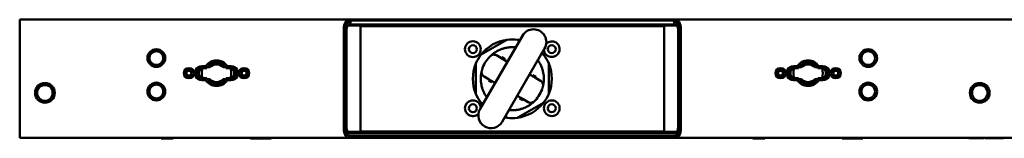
# Paper-space layout 'Sheet_1' of a CAD drawing. Header units: millimetres. Extents: x 1 to 117, y 1 to 117.
# Tile 18 of 73: x 39.48 to 59.14, y 28.17 to 30.55. Entities that reach past the tile are written whole.
import ezdxf

# ---------------------------------------------------------------- set-up
doc = ezdxf.new("R2010")
doc.units = ezdxf.units.MM
doc.layers.add('Visible (ISO)', color=7, linetype='Continuous', lineweight=50)

psp = doc.layouts.new('Sheet_1')

# ---------------------------------------------------------------- linework, layer by layer
at = {"layer": 'Visible (ISO)'}
for p, q in [((39.48222, 30.54685), (46.0447, 30.54685)), ((39.48222, 30.35), (39.48222, 30.54685)), ((46.05606, 30.54685), (46.0447, 30.54685)), ((46.05606, 30.54685), (52.57768, 30.54685)), ((46.05606, 30.54685), (46.06743, 30.52717)), ((46.06743, 30.52717), (52.56632, 30.52717)), ((46.08407, 30.51276), (46.06743, 30.52717)), ((46.07422, 30.51276), (46.08407, 30.51276)), ((46.08407, 30.51276), (46.08407, 30.46284)), ((52.56632, 30.52717), (52.54968, 30.51276)), ((52.54968, 30.51276), (52.55952, 30.51276)), ((52.54968, 30.51276), (52.54968, 30.46284)), ((52.55952, 30.51276), (52.58905, 30.54685)), ((52.56632, 30.52717), (52.57768, 30.54685)), ((52.58905, 30.54685), (52.57768, 30.54685)), ((52.58905, 30.54685), (65.72973, 30.54685)), ((39.48222, 30.35), (39.48222, 28.3815)), ((45.95073, 28.3815), (45.95073, 30.35)), ((45.98026, 28.3815), (45.98026, 30.35)), ((46.00908, 28.3815), (46.00908, 30.35)), ((46.07422, 30.46284), (46.0447, 30.42874)), ((46.0447, 30.42874), (46.05606, 30.42874)), ((46.06743, 30.44843), (46.05606, 30.42874)), ((52.57768, 30.42874), (46.05606, 30.42874)), ((46.06743, 30.44843), (46.08407, 30.46284)), ((52.56632, 30.44843), (46.06743, 30.44843)), ((46.07422, 30.46284), (46.08407, 30.46284)), ((46.28537, 30.4189), (52.34837, 30.4189)), ((46.28537, 30.30079), (46.28537, 30.4189)), ((46.28537, 30.30079), (46.28537, 28.43071)), ((52.34837, 30.4189), (52.34837, 30.30079)), ((52.34837, 28.43071), (52.34837, 30.30079)), ((52.54968, 30.46284), (52.55952, 30.46284)), ((52.54968, 30.46284), (52.56632, 30.44843)), ((52.58905, 30.42874), (52.55952, 30.46284)), ((52.57768, 30.42874), (52.56632, 30.44843)), ((52.57768, 30.42874), (52.58905, 30.42874)), ((52.62466, 30.35), (52.62466, 28.3815)), ((52.65348, 30.35), (52.65348, 28.3815)), ((52.68301, 30.35), (52.68301, 28.3815)), ((49.51883, 30.22655), (48.67238, 28.76044)), ((49.20841, 30.14415), (48.69698, 29.84888)), ((49.45978, 30.12426), (49.42533, 30.14415)), ((48.81092, 29.90759), (48.81092, 29.90759)), ((49.09853, 30.07365), (49.09853, 30.07365)), ((49.11562, 28.50454), (49.96207, 29.97064)), ((48.99773, 29.83414), (49.09876, 29.77581)), ((49.10958, 29.79456), (49.09707, 29.77287)), ((49.1585, 29.76632), (49.10958, 29.79456)), ((49.11866, 29.76431), (49.21864, 29.70659)), ((49.1585, 29.76632), (49.14767, 29.74757)), ((49.17227, 29.75837), (49.1585, 29.76632)), ((49.17227, 29.75837), (49.16144, 29.73962)), ((49.93676, 29.84888), (49.90302, 29.86836)), ((43.19572, 29.61378), (43.11608, 29.61378)), ((43.21848, 29.57441), (43.11608, 29.57441)), ((43.27931, 29.5941), (43.22987, 29.5941)), ((43.59285, 29.5941), (43.54341, 29.5941)), ((43.70663, 29.57441), (43.60423, 29.57441)), ((43.70663, 29.61378), (43.62699, 29.61378)), ((48.58852, 29.66103), (48.58852, 29.07047)), ((50.04522, 29.07047), (50.04522, 29.66103)), ((55.00674, 29.61378), (54.92711, 29.61378)), ((55.02951, 29.57441), (54.92711, 29.57441)), ((55.09033, 29.5941), (55.0409, 29.5941)), ((55.40387, 29.5941), (55.35443, 29.5941)), ((55.51766, 29.57441), (55.41525, 29.57441)), ((55.51766, 29.61378), (55.43802, 29.61378)), ((43.11608, 29.37756), (43.21849, 29.37756)), ((43.11608, 29.33819), (43.19573, 29.33819)), ((43.22987, 29.35788), (43.27931, 29.35788)), ((43.54341, 29.35788), (43.59285, 29.35788)), ((43.60423, 29.37756), (43.70663, 29.37756)), ((43.627, 29.33819), (43.70663, 29.33819)), ((48.85269, 29.34961), (48.75166, 29.40794)), ((48.85439, 29.35254), (48.84187, 29.33086)), ((48.84187, 29.33086), (48.89078, 29.30262)), ((48.97257, 29.2804), (48.8726, 29.33812)), ((48.90161, 29.32137), (48.89078, 29.30262)), ((48.89078, 29.30262), (48.90455, 29.29467)), ((48.91538, 29.31342), (48.90455, 29.29467)), ((49.66188, 29.45069), (49.76114, 29.39338)), ((49.72919, 29.43683), (49.71836, 29.41808)), ((49.74296, 29.42888), (49.72919, 29.43683)), ((49.74296, 29.42888), (49.73214, 29.41012)), ((49.79187, 29.40064), (49.74296, 29.42888)), ((49.79187, 29.40064), (49.77935, 29.37895)), ((49.78105, 29.38189), (49.88208, 29.32356)), ((54.92711, 29.37756), (55.02951, 29.37756)), ((54.92711, 29.33819), (55.00675, 29.33819)), ((55.0409, 29.35788), (55.09033, 29.35788)), ((55.35443, 29.35788), (55.40387, 29.35788)), ((55.41526, 29.37756), (55.51766, 29.37756)), ((55.43803, 29.33819), (55.51766, 29.33819)), ((49.51508, 28.96718), (49.41581, 29.02449)), ((49.4723, 28.99188), (49.46147, 28.97313)), ((49.46147, 28.97313), (49.47525, 28.96518)), ((49.48607, 28.98393), (49.47525, 28.96518)), ((49.47525, 28.96518), (49.52416, 28.93694)), ((49.53668, 28.95862), (49.52416, 28.93694)), ((49.63601, 28.89736), (49.53498, 28.95569)), ((48.69698, 28.88262), (48.73143, 28.86273)), ((49.42533, 28.58735), (49.93676, 28.88262)), ((49.17467, 28.60683), (49.20841, 28.58735)), ((39.48222, 28.18465), (39.48222, 28.3815)), ((46.28537, 28.3126), (46.28537, 28.43071)), ((52.34837, 28.3126), (46.28537, 28.3126)), ((52.34837, 28.43071), (52.34837, 28.3126)), ((46.0447, 28.18465), (39.48222, 28.18465)), ((42.309, 28.17323), (42.309, 28.18465)), ((42.54522, 28.17323), (42.309, 28.17323)), ((42.54522, 28.18465), (42.54522, 28.17323)), ((44.09049, 28.17323), (44.09049, 28.18465)), ((44.32671, 28.17323), (44.09049, 28.17323)), ((44.32671, 28.18465), (44.32671, 28.17323)), ((44.32671, 28.17323), (44.50388, 28.17323)), ((44.50388, 28.17323), (44.50388, 28.18465)), ((46.96375, 28.30276), (46.0447, 28.30276)), ((46.0447, 28.30276), (46.07422, 28.26866)), ((46.07422, 28.21874), (46.0447, 28.18465)), ((46.0447, 28.18465), (46.96375, 28.18465)), ((46.99328, 28.26866), (46.07422, 28.26866)), ((46.99328, 28.21874), (46.07422, 28.21874)), ((48.01614, 28.30276), (46.96375, 28.30276)), ((46.96375, 28.18465), (48.01614, 28.18465)), ((48.01614, 28.26866), (46.99328, 28.26866)), ((46.99328, 28.21874), (48.01614, 28.21874)), ((50.6176, 28.30276), (48.01614, 28.30276)), ((50.6176, 28.26866), (48.01614, 28.26866)), ((50.6176, 28.21874), (48.01614, 28.21874)), ((50.6176, 28.18465), (48.01614, 28.18465)), ((51.66999, 28.30276), (50.6176, 28.30276)), ((51.64046, 28.26866), (50.6176, 28.26866)), ((50.6176, 28.21874), (51.64046, 28.21874)), ((50.6176, 28.18465), (51.66999, 28.18465)), ((52.55952, 28.26866), (51.64046, 28.26866)), ((52.55952, 28.21874), (51.64046, 28.21874)), ((52.58905, 28.30276), (51.66999, 28.30276)), ((51.66999, 28.18465), (52.58905, 28.18465)), ((52.55952, 28.26866), (52.58905, 28.30276)), ((52.58905, 28.18465), (52.55952, 28.21874)), ((65.72973, 28.18465), (52.58905, 28.18465)), ((52.64544, 28.22402), (52.64545, 28.22402)), ((54.12002, 28.17323), (54.12002, 28.18465)), ((54.35624, 28.17323), (54.12002, 28.17323)), ((54.35624, 28.18465), (54.35624, 28.17323)), ((55.90152, 28.17323), (55.90152, 28.18465)), ((56.13774, 28.17323), (55.90152, 28.17323)), ((56.13774, 28.18465), (56.13774, 28.17323)), ((56.13774, 28.17323), (56.3149, 28.17323)), ((56.3149, 28.17323), (56.3149, 28.18465)), ((58.4312, 28.17599), (58.4312, 28.18465)), ((58.4312, 28.17599), (58.57891, 28.17599)), ((58.57891, 28.17599), (58.65115, 28.17599)), ((58.65115, 28.17599), (58.69385, 28.17599)), ((58.69385, 28.17599), (58.70943, 28.17599)), ((58.70943, 28.17599), (58.70943, 28.18465)), ((58.72849, 28.17599), (58.70943, 28.17599)), ((58.72849, 28.17599), (58.72849, 28.18465)), ((58.75696, 28.17599), (58.75696, 28.18465)), ((58.75696, 28.17599), (58.90816, 28.17599)), ((58.90816, 28.17599), (58.90816, 28.18465)), ((58.90816, 28.17599), (58.96429, 28.17599)), ((58.96429, 28.17599), (58.96429, 28.18465)), ((58.96429, 28.17599), (59.12542, 28.17599)), ((59.12542, 28.17599), (59.12542, 28.18465))]:
    psp.add_line(p, q, dxfattribs=at)
for centre, radius in [((48.52947, 29.9563), 0.15748), ((42.21057, 29.77914), 0.17717), ((42.21057, 29.77914), 0.1378), ((48.52947, 29.9563), 0.07874), ((50.10427, 29.9563), 0.07874), ((56.42317, 29.77914), 0.17717), ((56.42317, 29.77914), 0.1378), ((42.86018, 29.47599), 0.10236), ((42.86018, 29.47599), 0.06299), ((42.86018, 29.47599), 0.04921), ((43.96254, 29.47599), 0.10236), ((43.96254, 29.47599), 0.06299), ((43.96254, 29.47599), 0.04921), ((54.6712, 29.47599), 0.10236), ((54.6712, 29.47599), 0.06299), ((54.6712, 29.47599), 0.04921), ((55.77356, 29.47599), 0.10236), ((55.77356, 29.47599), 0.06299), ((55.77356, 29.47599), 0.04921), ((39.98616, 29.08228), 0.19685), ((42.21057, 29.10984), 0.17717), ((42.21057, 29.10984), 0.1378), ((56.42317, 29.10984), 0.17717), ((56.42317, 29.10984), 0.1378), ((58.64758, 29.08228), 0.19685), ((50.10427, 28.7752), 0.15748), ((48.52947, 28.7752), 0.07874), ((50.10427, 28.7752), 0.07874)]:
    psp.add_circle(centre, radius, dxfattribs=at)
for centre, radius, start, end in [((49.74045, 30.0986), 0.25591, 330, 150), ((49.31687, 29.36575), 0.7874, 97.380135, 142.619865), ((49.21826, 30.12711), 0.01969, 97.380135, 120.000013), ((49.31687, 29.36575), 0.7874, 82.619865, 97.380135), ((49.31687, 29.36575), 0.7874, 78.934034, 82.619865), ((49.41549, 30.12711), 0.01969, 59.999988, 82.619865), ((50.10427, 29.9563), 0.15748, 184.154803, 134.095547), ((49.31687, 29.36575), 0.7874, 37.380135, 41.002878), ((43.41135, 29.47599), 0.2559, 32.579037, 147.420963), ((49.31687, 29.36575), 0.7874, 142.619865, 157.380135), ((48.70682, 29.83183), 0.01969, 119.999987, 142.619865), ((49.31687, 29.36575), 0.62992, 136.445222, 150), ((49.92692, 29.83183), 0.01969, 37.380135, 60.000012), ((49.31687, 29.36575), 0.7874, 22.619865, 37.380135), ((55.22238, 29.47599), 0.2559, 32.579037, 147.420963), ((43.11608, 29.47599), 0.1378, 89.999875, 270.00047), ((43.11608, 29.47599), 0.09843, 90, 270.000002), ((43.13577, 29.47599), 0.09843, 90, 270), ((43.17514, 29.47599), 0.11811, 128.682187, 231.317813), ((43.41136, 29.47599), 0.29422, 160.458703, 199.541297), ((43.41136, 29.47599), 0.17717, 41.810315, 138.189685), ((43.68695, 29.47599), 0.09843, 270, 90), ((43.41136, 29.47599), 0.29422, 340.458703, 19.541297), ((43.70663, 29.47599), 0.1378, 269.999875, 90.00047), ((43.70663, 29.47599), 0.09843, 270, 90.000002), ((43.64758, 29.47599), 0.11811, 308.682187, 51.317813), ((49.31687, 29.36575), 0.7874, 157.380135, 202.619865), ((48.60821, 29.66103), 0.01969, 157.380135, 180.000013), ((49.31687, 29.36575), 0.62992, 150, 163.554792), ((49.31687, 29.36575), 0.7874, 337.380135, 22.619865), ((50.02553, 29.66103), 0.01969, 359.999987, 22.619865), ((54.92711, 29.47599), 0.1378, 89.999875, 270.00047), ((54.92711, 29.47599), 0.09843, 90, 270.000002), ((54.94679, 29.47599), 0.09843, 90, 270), ((54.98616, 29.47599), 0.11811, 128.682187, 231.317813), ((55.22238, 29.47599), 0.29422, 160.458703, 199.541297), ((55.22238, 29.47599), 0.17717, 41.810315, 138.189685), ((55.49797, 29.47599), 0.09843, 270, 90), ((55.22238, 29.47599), 0.29422, 340.458703, 19.541297), ((55.51766, 29.47599), 0.1378, 269.999875, 90.000469), ((55.51766, 29.47599), 0.09843, 270, 90.000002), ((55.4586, 29.47599), 0.11811, 308.682187, 51.317813), ((43.41136, 29.47599), 0.2559, 212.579037, 327.420963), ((43.41136, 29.47599), 0.17717, 221.810315, 318.189685), ((55.22239, 29.47599), 0.2559, 212.579037, 327.420963), ((55.22238, 29.47599), 0.17717, 221.810315, 318.189685), ((39.98616, 29.08228), 0.15748, 15.209629, 164.790371), ((49.31687, 29.36575), 0.62992, 330, 343.554792), ((58.64758, 29.08228), 0.15748, 15.209629, 164.790371), ((39.98616, 29.08228), 0.15748, 195.209629, 344.790371), ((48.52947, 28.7752), 0.15748, 3.619761, 314.530942), ((48.60821, 29.07047), 0.01969, 179.999987, 202.619865), ((49.31687, 29.36575), 0.7874, 202.619865, 217.380135), ((49.31687, 29.36575), 0.62992, 316.445218, 330), ((49.31687, 29.36575), 0.7874, 322.619865, 337.380135), ((50.02553, 29.07047), 0.01969, 337.380135, 0.000013), ((58.64758, 29.08228), 0.15748, 195.209629, 344.790371), ((48.894, 28.63249), 0.25591, 150, 330), ((49.31687, 29.36575), 0.7874, 217.380135, 221.065966), ((48.70682, 28.89967), 0.01969, 217.380135, 240.000013), ((49.31687, 29.36575), 0.7874, 277.380135, 322.619865), ((49.92692, 28.89967), 0.01969, 299.999983, 322.619865), ((49.31687, 29.36575), 0.7874, 258.997122, 262.619865), ((49.21826, 28.60439), 0.01969, 239.999987, 262.619865), ((49.31687, 29.36575), 0.7874, 262.619865, 277.380135), ((49.41549, 28.60439), 0.01969, 277.380135, 300.000013)]:
    psp.add_arc(centre, radius, start, end, dxfattribs=at)
for centre, major_axis, ratio, start_param, end_param in [((49.06975, 29.67691), (-0.04433, -0.08985), 0.89121539, 3.08335848, 3.34409531), ((48.92383, 29.42417), (-0.05564, -0.08331), 0.89124456, 6.08061452, 6.34135989), ((49.70991, 29.30732), (-0.05564, -0.08331), 0.89124456, 2.93902182, 3.19976719), ((49.56399, 29.05459), (-0.04433, -0.08985), 0.89121539, 6.22495118, 6.48568801)]:
    psp.add_ellipse(centre, major_axis=major_axis, ratio=ratio, start_param=start_param, end_param=end_param, dxfattribs=at)
for points, knots in [([(45.95073, 30.35), (45.95089, 30.36239), (45.95143, 30.37472), (45.95361, 30.39947), (45.95528, 30.41172), (45.96205, 30.44733), (45.96882, 30.4686), (45.98128, 30.49593), (45.98598, 30.50438), (45.99885, 30.52309), (46.00744, 30.53175), (46.02097, 30.54065), (46.02566, 30.54294), (46.03274, 30.54527), (46.03512, 30.54586), (46.0387, 30.54645), (46.0399, 30.5466), (46.0417, 30.54675), (46.0423, 30.54679), (46.0432, 30.54683), (46.0435, 30.54684), (46.04395, 30.54685), (46.0441, 30.54685), (46.04432, 30.54685), (46.0444, 30.54685), (46.04451, 30.54685), (46.04455, 30.54685), (46.04464, 30.54685), (46.04469, 30.54685), (46.0447, 30.54685)], [0.000001, 0.000001, 0.000001, 0.000001, 0.094444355, 0.094444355, 0.192624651, 0.192624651, 0.391303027, 0.391303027, 0.497183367, 0.497183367, 0.660451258, 0.660451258, 0.744588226, 0.744588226, 0.787325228, 0.787325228, 0.808874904, 0.808874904, 0.81969755, 0.81969755, 0.825121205, 0.825121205, 0.827836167, 0.827836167, 0.829194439, 0.829194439, 0.829873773, 0.829873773, 0.830975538, 0.830975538, 0.830975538, 0.830975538]), ([(45.98026, 30.35), (45.9802, 30.35988), (45.98072, 30.36976), (45.98284, 30.38949), (45.98447, 30.39931), (45.99088, 30.42785), (45.99711, 30.44509), (46.0131, 30.47544), (46.02312, 30.48799), (46.04002, 30.5021), (46.04657, 30.5061), (46.05667, 30.51015), (46.06012, 30.51118), (46.06536, 30.51218), (46.06712, 30.51243), (46.06977, 30.51266), (46.07066, 30.51271), (46.07199, 30.51275), (46.07244, 30.51276), (46.07311, 30.51277), (46.07333, 30.51277), (46.07366, 30.51276), (46.07378, 30.51276), (46.07394, 30.51276), (46.074, 30.51276), (46.07408, 30.51276), (46.07411, 30.51276), (46.07418, 30.51276), (46.07422, 30.51276), (46.07422, 30.51276)], [0.000001, 0.000001, 0.000001, 0.000001, 0.075295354, 0.075295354, 0.153655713, 0.153655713, 0.313444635, 0.313444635, 0.487876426, 0.487876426, 0.591064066, 0.591064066, 0.643943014, 0.643943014, 0.670701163, 0.670701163, 0.684163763, 0.684163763, 0.690916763, 0.690916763, 0.694298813, 0.694298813, 0.695991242, 0.695991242, 0.69683781, 0.69683781, 0.697261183, 0.697261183, 0.69792584, 0.69792584, 0.69792584, 0.69792584]), ([(46.0447, 30.54685), (46.04962, 30.54117), (46.05454, 30.53549), (46.06438, 30.52412), (46.0693, 30.51844), (46.07422, 30.51276)], [-0.122475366, -0.122475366, -0.122475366, -0.122475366, -0.061237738, -0.061237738, -0.000001, -0.000001, -0.000001, -0.000001]), ([(52.55952, 30.51276), (52.56646, 30.51291), (52.5734, 30.5116), (52.58682, 30.50629), (52.59331, 30.50237), (52.6102, 30.48846), (52.62027, 30.47597), (52.6364, 30.4457), (52.64269, 30.42846), (52.64917, 30.3998), (52.65083, 30.38994), (52.65299, 30.37002), (52.65353, 30.36002), (52.65348, 30.35)], [0.000001, 0.000001, 0.000001, 0.000001, 0.105860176, 0.105860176, 0.208512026, 0.208512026, 0.384516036, 0.384516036, 0.546146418, 0.546146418, 0.625563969, 0.625563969, 0.702395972, 0.702395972, 0.702395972, 0.702395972]), ([(52.68301, 30.35), (52.68289, 30.36257), (52.68233, 30.37506), (52.68008, 30.40005), (52.67837, 30.41237), (52.67149, 30.44801), (52.66468, 30.46925), (52.65218, 30.49648), (52.64746, 30.50488), (52.63461, 30.52342), (52.62604, 30.53197), (52.60791, 30.54379), (52.59834, 30.54685), (52.58905, 30.54685)], [-0.828948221, -0.828948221, -0.828948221, -0.828948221, -0.733361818, -0.733361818, -0.634692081, -0.634692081, -0.436148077, -0.436148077, -0.33047685, -0.33047685, -0.168371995, -0.168371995, -0.000001, -0.000001, -0.000001, -0.000001]), ([(46.07422, 30.46284), (46.06456, 30.46293), (46.05499, 30.45919), (46.03866, 30.44558), (46.03169, 30.43677), (46.02061, 30.41555), (46.01632, 30.40358), (46.01194, 30.38381), (46.01082, 30.37706), (46.00939, 30.36353), (46.00904, 30.35676), (46.00908, 30.35)], [0, 0, 0, 0, 0.147307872, 0.147307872, 0.27083611, 0.27083611, 0.383020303, 0.383020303, 0.437598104, 0.437598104, 0.489812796, 0.489812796, 0.489812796, 0.489812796]), ([(52.62466, 30.35), (52.62474, 30.35693), (52.62437, 30.36389), (52.62284, 30.3778), (52.62165, 30.38477), (52.61708, 30.40458), (52.61273, 30.4165), (52.60138, 30.43783), (52.59441, 30.44609), (52.58322, 30.45546), (52.57861, 30.45828), (52.56919, 30.46205), (52.56435, 30.46299), (52.55952, 30.46284)], [0, 0, 0, 0, 0.052831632, 0.052831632, 0.108443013, 0.108443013, 0.218725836, 0.218725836, 0.344227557, 0.344227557, 0.425788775, 0.425788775, 0.508263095, 0.508263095, 0.508263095, 0.508263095]), ([(49.03293, 29.92805), (49.01392, 29.91845), (48.98859, 29.90387), (48.95994, 29.88499), (48.94066, 29.87116), (48.92343, 29.85784), (48.90793, 29.84501), (48.89368, 29.83247), (48.88472, 29.8241), (48.8803, 29.81985)], [0, 0, 0, 0, 0.25, 0.375, 0.5, 0.625, 0.75, 0.875, 1, 1, 1, 1]), ([(49.3835, 29.99214), (49.36662, 29.99394), (49.32768, 29.9965), (49.27751, 29.99512), (49.23353, 29.99042), (49.20129, 29.98526), (49.16991, 29.97857), (49.13927, 29.97039), (49.10991, 29.96095), (49.07317, 29.94717), (49.04826, 29.93579), (49.03293, 29.92805)], [0.279266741, 0.279266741, 0.279266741, 0.279266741, 0.375, 0.5, 0.5625, 0.625, 0.6875, 0.75, 0.8125, 0.875, 1, 1, 1, 1]), ([(43.60423, 29.57441), (43.59366, 29.59497), (43.57989, 29.61368), (43.54524, 29.64833), (43.52089, 29.66499), (43.46754, 29.68709), (43.43854, 29.69252), (43.38416, 29.69252), (43.35516, 29.68709), (43.30182, 29.66499), (43.27747, 29.64832), (43.24282, 29.61368), (43.22905, 29.59497), (43.21848, 29.57441)], [0.24821991, 0.24821991, 0.24821991, 0.24821991, 0.41436518, 0.41436518, 0.62154483, 0.62154483, 0.82872449, 0.82872449, 1.03590005, 1.03590005, 1.24307562, 1.24307562, 1.40922344, 1.40922344, 1.40922344, 1.40922344]), ([(48.86036, 29.7998), (48.86263, 29.80219), (48.86518, 29.80483), (48.8704, 29.81013), (48.873, 29.81273), (48.87726, 29.81691), (48.87878, 29.81839), (48.8803, 29.81985)], [0, 0, 0, 0, 0.0350692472, 0.0350692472, 0.0649961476, 0.0649961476, 0.0813237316, 0.0813237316, 0.0813237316, 0.0813237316]), ([(48.8803, 29.81985), (48.88277, 29.82223), (48.88537, 29.82448), (48.89816, 29.83442), (48.90964, 29.84021), (48.93423, 29.84712), (48.94712, 29.84814), (48.96643, 29.84591), (48.97295, 29.84447), (48.98559, 29.84032), (48.99168, 29.8376), (48.99754, 29.83424), (48.99764, 29.83419), (48.99773, 29.83414)], [-0.324119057, -0.324119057, -0.324119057, -0.324119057, -0.297857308, -0.297857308, -0.200518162, -0.200518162, -0.102327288, -0.102327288, -0.051189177, -0.051189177, 0, 0, 0.000815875, 0.000815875, 0.000815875, 0.000815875]), ([(49.9458, 29.401), (49.94485, 29.41811), (49.94132, 29.45523), (49.93193, 29.50454), (49.92098, 29.5452), (49.90757, 29.58643), (49.89094, 29.62667), (49.87099, 29.66595), (49.8543, 29.6949), (49.8392, 29.71815), (49.82969, 29.7316), (49.82655, 29.73592)], [0, 0, 0, 0, 0.125, 0.25, 0.3125, 0.375, 0.5, 0.5625, 0.625, 0.6875, 0.71750232, 0.71750232, 0.71750232, 0.71750232]), ([(55.41525, 29.57441), (55.40468, 29.59497), (55.39091, 29.61368), (55.35627, 29.64833), (55.33192, 29.66499), (55.27857, 29.68709), (55.24957, 29.69252), (55.19519, 29.69252), (55.16619, 29.68709), (55.11284, 29.66499), (55.08849, 29.64832), (55.05385, 29.61368), (55.04008, 29.59497), (55.02951, 29.57441)], [0.24821991, 0.24821991, 0.24821991, 0.24821991, 0.41436518, 0.41436518, 0.62154483, 0.62154483, 0.82872449, 0.82872449, 1.03590005, 1.03590005, 1.24307562, 1.24307562, 1.40922344, 1.40922344, 1.40922344, 1.40922344]), ([(48.70532, 29.51678), (48.70385, 29.51083), (48.70247, 29.50486), (48.70115, 29.49877), (48.69984, 29.49268), (48.69859, 29.48647), (48.69741, 29.48007), (48.69623, 29.47366), (48.69511, 29.46704), (48.69406, 29.46014), (48.69302, 29.45324), (48.69204, 29.44604), (48.69117, 29.43851), (48.69029, 29.43098), (48.68951, 29.42311), (48.68887, 29.4149), (48.68823, 29.40668), (48.68772, 29.39812), (48.68738, 29.38916), (48.68672, 29.37125), (48.68674, 29.35177), (48.68794, 29.3305)], [0, 0, 0, 0, 0.125, 0.125, 0.125, 0.25, 0.25, 0.25, 0.375, 0.375, 0.375, 0.5, 0.5, 0.5, 0.625, 0.625, 0.625, 0.75, 0.75, 0.75, 1, 1, 1, 1]), ([(48.70532, 29.51678), (48.7045, 29.51345), (48.70385, 29.51007), (48.70163, 29.49403), (48.70236, 29.4812), (48.70867, 29.45644), (48.71423, 29.44477), (48.72582, 29.42916), (48.73032, 29.42423), (48.74024, 29.41537), (48.74564, 29.41145), (48.75148, 29.40805), (48.75157, 29.408), (48.75166, 29.40794)], [0.465457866, 0.465457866, 0.465457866, 0.465457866, 0.491719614, 0.491719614, 0.58905876, 0.58905876, 0.687249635, 0.687249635, 0.738387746, 0.738387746, 0.789576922, 0.789576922, 0.790392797, 0.790392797, 0.790392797, 0.790392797]), ([(48.70532, 29.51678), (48.70539, 29.51707), (48.70547, 29.51736), (48.70654, 29.52168), (48.70757, 29.52564), (48.70991, 29.53435), (48.7113, 29.53928), (48.71272, 29.54408)], [-0.0972219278, -0.0972219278, -0.0972219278, -0.0972219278, -0.0942294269, -0.0942294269, -0.0532265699, -0.0532265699, -0.0000003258, -0.0000003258, -0.0000003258, -0.0000003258]), ([(43.21849, 29.37756), (43.22906, 29.357), (43.24283, 29.33829), (43.27747, 29.30364), (43.30182, 29.28698), (43.35517, 29.26488), (43.38418, 29.25945), (43.43855, 29.25945), (43.46755, 29.26489), (43.5209, 29.28698), (43.54525, 29.30365), (43.57989, 29.33829), (43.59366, 29.35701), (43.60423, 29.37756)], [1.90564178, 1.90564178, 1.90564178, 1.90564178, 2.07178705, 2.07178705, 2.27896671, 2.27896671, 2.48614636, 2.48614636, 2.69332193, 2.69332193, 2.9004975, 2.9004975, 3.06664531, 3.06664531, 3.06664531, 3.06664531]), ([(48.68794, 29.3305), (48.6889, 29.31339), (48.69243, 29.27627), (48.70181, 29.22696), (48.71277, 29.1863), (48.72617, 29.14507), (48.7428, 29.10483), (48.76275, 29.06555), (48.77944, 29.0366), (48.79471, 29.01309), (48.8044, 28.99941), (48.80772, 28.99486)], [0, 0, 0, 0, 0.125, 0.25, 0.3125, 0.375, 0.5, 0.5625, 0.625, 0.6875, 0.719184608, 0.719184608, 0.719184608, 0.719184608]), ([(49.92842, 29.21472), (49.92924, 29.21805), (49.92989, 29.22143), (49.93211, 29.23747), (49.93138, 29.2503), (49.92507, 29.27506), (49.91951, 29.28673), (49.90792, 29.30234), (49.90342, 29.30727), (49.8935, 29.31613), (49.8881, 29.32005), (49.88226, 29.32345), (49.88217, 29.3235), (49.88208, 29.32356)], [0.465457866, 0.465457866, 0.465457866, 0.465457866, 0.491719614, 0.491719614, 0.58905876, 0.58905876, 0.687249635, 0.687249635, 0.738387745, 0.738387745, 0.789576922, 0.789576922, 0.790392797, 0.790392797, 0.790392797, 0.790392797]), ([(49.92842, 29.21472), (49.92989, 29.22067), (49.93127, 29.22664), (49.93259, 29.23273), (49.9339, 29.23882), (49.93515, 29.24502), (49.93633, 29.25143), (49.93751, 29.25784), (49.93863, 29.26445), (49.93968, 29.27136), (49.94073, 29.27826), (49.9417, 29.28546), (49.94258, 29.29299), (49.94345, 29.30052), (49.94423, 29.30839), (49.94487, 29.3166), (49.94551, 29.32482), (49.94602, 29.33338), (49.94636, 29.34234), (49.94702, 29.36025), (49.947, 29.37973), (49.9458, 29.401)], [0, 0, 0, 0, 0.125, 0.125, 0.125, 0.25, 0.25, 0.25, 0.375, 0.375, 0.375, 0.5, 0.5, 0.5, 0.625, 0.625, 0.625, 0.75, 0.75, 0.75, 1, 1, 1, 1]), ([(55.02951, 29.37756), (55.04008, 29.357), (55.05385, 29.33829), (55.0885, 29.30364), (55.11285, 29.28698), (55.1662, 29.26488), (55.1952, 29.25945), (55.24958, 29.25945), (55.27858, 29.26489), (55.33193, 29.28698), (55.35627, 29.30365), (55.39092, 29.33829), (55.40469, 29.35701), (55.41526, 29.37756)], [1.90564178, 1.90564178, 1.90564178, 1.90564178, 2.07178705, 2.07178705, 2.27896671, 2.27896671, 2.48614636, 2.48614636, 2.69332193, 2.69332193, 2.9004975, 2.9004975, 3.06664531, 3.06664531, 3.06664531, 3.06664531]), ([(39.8342, 29.1236), (39.8328, 29.11847), (39.83135, 29.11205), (39.82927, 29.09772), (39.82868, 29.08978), (39.82868, 29.07479), (39.82927, 29.06685), (39.83135, 29.05252), (39.8328, 29.0461), (39.8342, 29.04097)], [0.572785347, 0.572785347, 0.572785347, 0.572785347, 0.628266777, 0.628266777, 0.685358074, 0.685358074, 0.742449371, 0.742449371, 0.797930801, 0.797930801, 0.797930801, 0.797930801]), ([(39.8342, 29.1236), (39.83346, 29.12089), (39.83301, 29.11791), (39.83227, 29.10945), (39.83228, 29.10369), (39.83237, 29.09478), (39.83242, 29.09187), (39.83246, 29.08697), (39.83247, 29.085), (39.83248, 29.08114), (39.83247, 29.07925), (39.83244, 29.07488), (39.83241, 29.0724), (39.83232, 29.06495), (39.83226, 29.06011), (39.83258, 29.05012), (39.83304, 29.04521), (39.8342, 29.04097)], [-1.270318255, -1.270318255, -1.270318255, -1.270318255, -1.240913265, -1.240913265, -1.193044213, -1.193044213, -1.170377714, -1.170377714, -1.155171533, -1.155171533, -1.140549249, -1.140549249, -1.1210825, -1.1210825, -1.080956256, -1.080956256, -1.032789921, -1.032789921, -1.032789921, -1.032789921]), ([(40.13813, 29.04097), (40.13866, 29.04292), (40.13904, 29.04502), (40.13999, 29.05258), (40.14004, 29.05853), (40.13997, 29.06802), (40.13993, 29.07124), (40.13987, 29.07655), (40.13986, 29.0786), (40.13985, 29.08251), (40.13985, 29.08437), (40.13988, 29.08858), (40.1399, 29.09092), (40.13998, 29.09779), (40.14005, 29.10223), (40.13988, 29.11287), (40.13947, 29.11867), (40.13813, 29.1236)], [-0.233956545, -0.233956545, -0.233956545, -0.233956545, -0.212408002, -0.212408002, -0.161667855, -0.161667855, -0.136508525, -0.136508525, -0.120867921, -0.120867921, -0.106712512, -0.106712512, -0.088765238, -0.088765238, -0.053551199, -0.053551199, 0, 0, 0, 0]), ([(40.13813, 29.04097), (40.13952, 29.0461), (40.14097, 29.05252), (40.14306, 29.06685), (40.14364, 29.07479), (40.14364, 29.08978), (40.14306, 29.09772), (40.14097, 29.11205), (40.13952, 29.11847), (40.13813, 29.1236)], [0.115879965, 0.115879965, 0.115879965, 0.115879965, 0.171361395, 0.171361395, 0.228452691, 0.228452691, 0.285543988, 0.285543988, 0.341025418, 0.341025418, 0.341025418, 0.341025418]), ([(49.92842, 29.21472), (49.92835, 29.21443), (49.92827, 29.21413), (49.9272, 29.20981), (49.92618, 29.20586), (49.92383, 29.19715), (49.92244, 29.19222), (49.92102, 29.18742)], [-0.0972219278, -0.0972219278, -0.0972219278, -0.0972219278, -0.0942294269, -0.0942294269, -0.0532265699, -0.0532265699, -0.0000003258, -0.0000003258, -0.0000003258, -0.0000003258]), ([(58.49562, 29.1236), (58.49422, 29.11847), (58.49277, 29.11205), (58.49069, 29.09772), (58.4901, 29.08978), (58.4901, 29.07479), (58.49069, 29.06685), (58.49277, 29.05252), (58.49422, 29.0461), (58.49562, 29.04097)], [0.572785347, 0.572785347, 0.572785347, 0.572785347, 0.628266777, 0.628266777, 0.685358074, 0.685358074, 0.742449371, 0.742449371, 0.797930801, 0.797930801, 0.797930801, 0.797930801]), ([(58.49562, 29.1236), (58.49488, 29.12089), (58.49442, 29.11791), (58.49369, 29.10945), (58.4937, 29.10369), (58.49379, 29.09478), (58.49383, 29.09187), (58.49388, 29.08697), (58.49389, 29.085), (58.49389, 29.08114), (58.49389, 29.07925), (58.49386, 29.07488), (58.49383, 29.0724), (58.49374, 29.06495), (58.49368, 29.06011), (58.49399, 29.05012), (58.49446, 29.04521), (58.49562, 29.04097)], [-1.270318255, -1.270318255, -1.270318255, -1.270318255, -1.240913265, -1.240913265, -1.193044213, -1.193044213, -1.170377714, -1.170377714, -1.155171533, -1.155171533, -1.140549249, -1.140549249, -1.1210825, -1.1210825, -1.080956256, -1.080956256, -1.032789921, -1.032789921, -1.032789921, -1.032789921]), ([(58.79954, 29.04097), (58.80007, 29.04292), (58.80046, 29.04502), (58.8014, 29.05258), (58.80146, 29.05853), (58.80139, 29.06802), (58.80134, 29.07124), (58.80129, 29.07655), (58.80127, 29.0786), (58.80126, 29.08251), (58.80127, 29.08437), (58.80129, 29.08858), (58.80132, 29.09092), (58.8014, 29.09779), (58.80147, 29.10223), (58.8013, 29.11287), (58.80088, 29.11867), (58.79954, 29.1236)], [-0.233956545, -0.233956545, -0.233956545, -0.233956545, -0.212408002, -0.212408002, -0.161667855, -0.161667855, -0.136508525, -0.136508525, -0.120867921, -0.120867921, -0.106712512, -0.106712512, -0.088765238, -0.088765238, -0.053551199, -0.053551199, 0, 0, 0, 0]), ([(58.79954, 29.04097), (58.80094, 29.0461), (58.80239, 29.05252), (58.80447, 29.06685), (58.80506, 29.07479), (58.80506, 29.08978), (58.80447, 29.09772), (58.80239, 29.11205), (58.80094, 29.11847), (58.79954, 29.1236)], [0.115879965, 0.115879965, 0.115879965, 0.115879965, 0.171361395, 0.171361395, 0.228452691, 0.228452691, 0.285543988, 0.285543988, 0.341025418, 0.341025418, 0.341025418, 0.341025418]), ([(49.60081, 28.80345), (49.61983, 28.81305), (49.64515, 28.82763), (49.67381, 28.84651), (49.69308, 28.86034), (49.71031, 28.87365), (49.72581, 28.88649), (49.74006, 28.89902), (49.74902, 28.9074), (49.75344, 28.91165)], [0, 0, 0, 0, 0.25, 0.375, 0.5, 0.625, 0.75, 0.875, 1, 1, 1, 1]), ([(49.75344, 28.91165), (49.75097, 28.90927), (49.74837, 28.90702), (49.73558, 28.89708), (49.72411, 28.89129), (49.69951, 28.88438), (49.68662, 28.88336), (49.66731, 28.88559), (49.66079, 28.88703), (49.64815, 28.89118), (49.64206, 28.8939), (49.6362, 28.89726), (49.63611, 28.89731), (49.63601, 28.89736)], [-0.324119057, -0.324119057, -0.324119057, -0.324119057, -0.297857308, -0.297857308, -0.200518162, -0.200518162, -0.102327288, -0.102327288, -0.051189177, -0.051189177, 0, 0, 0.000815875, 0.000815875, 0.000815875, 0.000815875]), ([(49.77338, 28.9317), (49.77111, 28.92931), (49.76856, 28.92667), (49.76334, 28.92136), (49.76074, 28.91877), (49.75648, 28.91459), (49.75496, 28.91311), (49.75344, 28.91165)], [0, 0, 0, 0, 0.0350692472, 0.0350692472, 0.0649961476, 0.0649961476, 0.0813237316, 0.0813237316, 0.0813237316, 0.0813237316]), ([(49.25114, 28.73926), (49.26772, 28.73752), (49.30636, 28.73501), (49.35623, 28.73638), (49.40021, 28.74108), (49.43245, 28.74624), (49.46383, 28.75293), (49.49447, 28.76111), (49.52383, 28.77055), (49.56057, 28.78433), (49.58549, 28.79571), (49.60081, 28.80345)], [0.280953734, 0.280953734, 0.280953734, 0.280953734, 0.375, 0.5, 0.5625, 0.625, 0.6875, 0.75, 0.8125, 0.875, 1, 1, 1, 1]), ([(45.95073, 28.3815), (45.95094, 28.36167), (45.95222, 28.34173), (45.95505, 28.32252), (45.95788, 28.3033), (45.96227, 28.28481), (45.96782, 28.26829), (45.97337, 28.25177), (45.98008, 28.23716), (45.98781, 28.22483), (45.99554, 28.21249), (46.00429, 28.20247), (46.01391, 28.19551), (46.02354, 28.18855), (46.03405, 28.18465), (46.0447, 28.18465)], [0, 0, 0, 0, 0.2, 0.2, 0.2, 0.4, 0.4, 0.4, 0.6, 0.6, 0.6, 0.8, 0.8, 0.8, 1, 1, 1, 1]), ([(46.07422, 28.21874), (46.06082, 28.21858), (46.04729, 28.22379), (46.02394, 28.24247), (46.01383, 28.2549), (45.99495, 28.29024), (45.98957, 28.30954), (45.98452, 28.33201), (45.98289, 28.34182), (45.98074, 28.3616), (45.98021, 28.37155), (45.98026, 28.3815)], [0.00000001, 0.00000001, 0.00000001, 0.00000001, 0.204207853, 0.204207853, 0.383920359, 0.383920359, 0.598973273, 0.598973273, 0.753189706, 0.753189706, 0.902519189, 0.902519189, 0.902519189, 0.902519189]), ([(46.00908, 28.3815), (46.009, 28.37464), (46.00936, 28.36775), (46.01086, 28.35394), (46.01204, 28.347), (46.01656, 28.32724), (46.02088, 28.31532), (46.03187, 28.2945), (46.03873, 28.28594), (46.05036, 28.27615), (46.05497, 28.27331), (46.06445, 28.26949), (46.06934, 28.26854), (46.07422, 28.26866)], [0, 0, 0, 0, 0.052266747, 0.052266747, 0.107577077, 0.107577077, 0.21750086, 0.21750086, 0.33668646, 0.33668646, 0.409341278, 0.409341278, 0.48352966, 0.48352966, 0.48352966, 0.48352966]), ([(52.55952, 28.26866), (52.56905, 28.26855), (52.57849, 28.2722), (52.59478, 28.28559), (52.60182, 28.2944), (52.61301, 28.31562), (52.61734, 28.32759), (52.62176, 28.34743), (52.62287, 28.35419), (52.62432, 28.36781), (52.62469, 28.37465), (52.62466, 28.3815)], [0.000000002, 0.000000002, 0.000000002, 0.000000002, 0.145317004, 0.145317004, 0.269596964, 0.269596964, 0.382493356, 0.382493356, 0.437191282, 0.437191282, 0.490073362, 0.490073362, 0.490073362, 0.490073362]), ([(52.65348, 28.3815), (52.65357, 28.37173), (52.65306, 28.36195), (52.65097, 28.34235), (52.64934, 28.33255), (52.64297, 28.30409), (52.63679, 28.28682), (52.62092, 28.25646), (52.61098, 28.24391), (52.59411, 28.22966), (52.58748, 28.22557), (52.57376, 28.22), (52.56664, 28.21861), (52.55952, 28.21874)], [0.000000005, 0.000000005, 0.000000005, 0.000000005, 0.074409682, 0.074409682, 0.152542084, 0.152542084, 0.31160908, 0.31160908, 0.485182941, 0.485182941, 0.589702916, 0.589702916, 0.69769686, 0.69769686, 0.69769686, 0.69769686]), ([(52.68301, 28.3815), (52.68264, 28.36238), (52.68152, 28.34288), (52.67881, 28.32379), (52.67822, 28.31964), (52.67756, 28.31552), (52.67683, 28.31143), (52.67418, 28.29666), (52.67061, 28.28235), (52.66623, 28.26915), (52.66367, 28.26144), (52.66086, 28.25411), (52.6578, 28.24724), (52.65416, 28.23908), (52.65018, 28.23158), (52.64595, 28.22482), (52.64018, 28.21561), (52.63388, 28.20779), (52.62709, 28.20152), (52.62471, 28.19931), (52.62226, 28.1973), (52.61975, 28.1955), (52.61011, 28.18856), (52.5996, 28.18465), (52.58905, 28.18465)], [0, 0, 0, 0, 0.2, 0.2, 0.2, 0.24339182, 0.24339182, 0.24339182, 0.4, 0.4, 0.4, 0.49140534, 0.49140534, 0.49140534, 0.6, 0.6, 0.6, 0.74800619, 0.74800619, 0.74800619, 0.8, 0.8, 0.8, 1, 1, 1, 1])]:
    psp.add_open_spline(points, degree=3, knots=knots, dxfattribs=at)
for points in [[(46.02573, 30.42534), (46.03191, 30.42762), (46.0383, 30.42874), (46.0447, 30.42874)], [(52.58905, 30.42874), (52.59572, 30.42874), (52.60205, 30.42757), (52.60802, 30.42536)], [(46.0447, 28.30276), (46.03805, 28.30276), (46.03171, 28.30393), (46.02573, 28.30614)], [(52.608, 28.30613), (52.60206, 28.30393), (52.5957, 28.3027), (52.58905, 28.30276)]]:
    psp.add_open_spline(points, degree=3, dxfattribs=at)
for points, weights in [([(43.19572, 29.61378), (43.2071, 29.593), (43.21848, 29.57441)], [1.00000170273, 1.0000022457, 1.00000190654]), ([(43.62699, 29.61378), (43.61561, 29.593), (43.60423, 29.57441)], [1.00000170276, 1.00000224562, 1.00000190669]), ([(55.00674, 29.61378), (55.01812, 29.593), (55.02951, 29.57441)], [1.00000170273, 1.00000224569, 1.00000190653]), ([(55.43802, 29.61378), (55.42663, 29.593), (55.41525, 29.57441)], [1.00000170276, 1.00000224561, 1.00000190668]), ([(43.19573, 29.33819), (43.20711, 29.35897), (43.21849, 29.37756)], [1.00000170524, 1.00000224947, 1.00000191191]), ([(43.627, 29.33819), (43.61562, 29.35897), (43.60423, 29.37756)], [1.00000170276, 1.00000224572, 1.00000190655]), ([(55.00675, 29.33819), (55.01813, 29.35897), (55.02951, 29.37756)], [1.00000170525, 1.00000224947, 1.00000191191]), ([(55.43803, 29.33819), (55.42664, 29.35897), (55.41526, 29.37756)], [1.00000170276, 1.00000224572, 1.00000190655])]:
    psp.add_rational_spline(points, weights, degree=2, dxfattribs=at)

doc.saveas('drawing.dxf')
